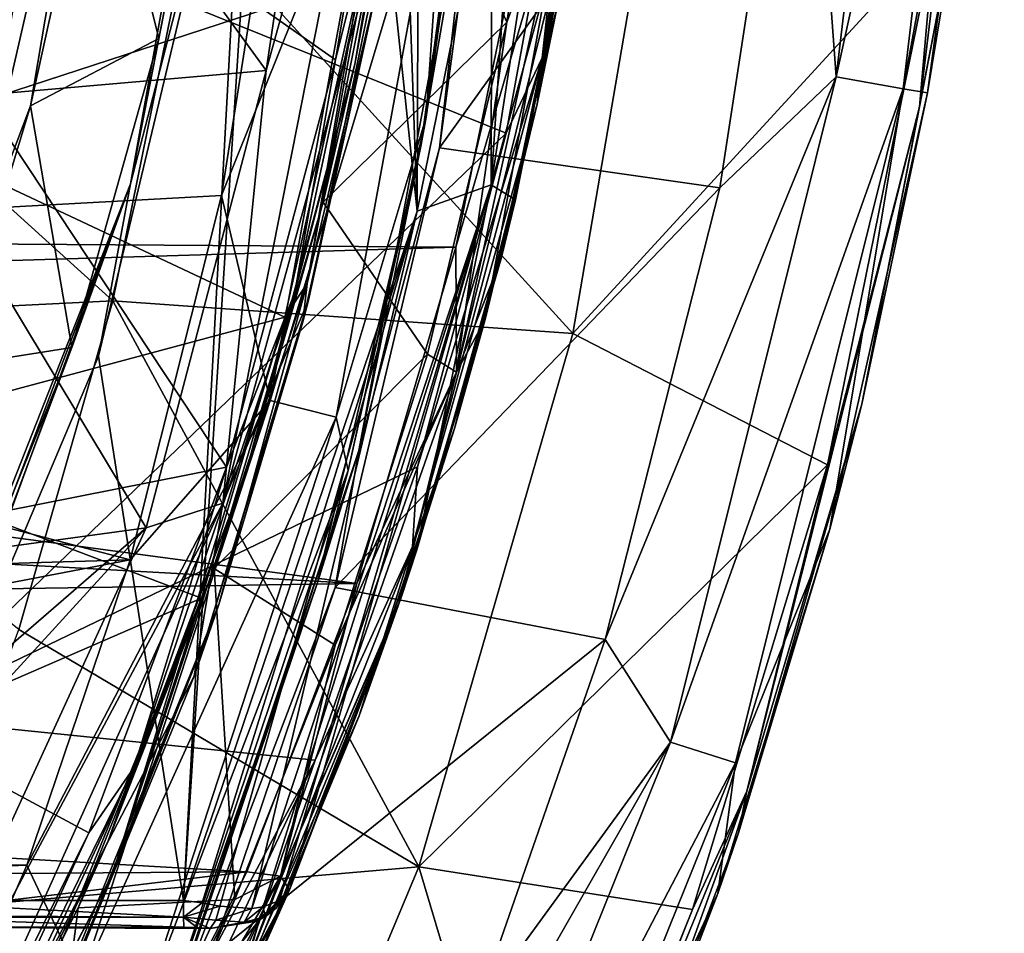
# Model space of a CAD drawing. Extents: x -252 to 252, y -10 to 987.
# Tile 46 of 256: x 9.12 to 14.41, y 71.39 to 76.3. Entities that reach past the tile are written whole.
import ezdxf

# ---------------------------------------------------------------- set-up
doc = ezdxf.new("R2010")
doc.units = 0
doc.header["$LTSCALE"] = 65.185185
for name, color, linetype in [('209', 7, 'CONTINUOUS'), ('211', 7, 'CONTINUOUS'), ('229', 7, 'CONTINUOUS'), ('263', 7, 'CONTINUOUS'), ('2647', 7, 'CONTINUOUS'), ('2648', 7, 'CONTINUOUS'), ('2649', 7, 'CONTINUOUS'), ('2651', 7, 'CONTINUOUS'), ('2652', 7, 'CONTINUOUS'), ('2667', 7, 'CONTINUOUS'), ('2670', 7, 'CONTINUOUS'), ('3522', 7, 'CONTINUOUS'), ('3529', 7, 'CONTINUOUS'), ('3531', 7, 'CONTINUOUS'), ('3533', 7, 'CONTINUOUS'), ('3627', 7, 'CONTINUOUS'), ('3628', 7, 'CONTINUOUS'), ('3629', 7, 'CONTINUOUS'), ('3631', 7, 'CONTINUOUS'), ('3633', 7, 'CONTINUOUS'), ('3636', 7, 'CONTINUOUS'), ('3649', 7, 'CONTINUOUS'), ('3650', 7, 'CONTINUOUS'), ('3660', 7, 'CONTINUOUS'), ('3689', 7, 'CONTINUOUS'), ('3694', 7, 'CONTINUOUS'), ('3699', 7, 'CONTINUOUS'), ('3711', 7, 'CONTINUOUS'), ('3712', 7, 'CONTINUOUS'), ('418', 7, 'CONTINUOUS'), ('55', 7, 'CONTINUOUS'), ('56', 7, 'CONTINUOUS'), ('58', 7, 'CONTINUOUS'), ('59', 7, 'CONTINUOUS'), ('61', 7, 'CONTINUOUS'), ('77', 7, 'CONTINUOUS'), ('79', 7, 'CONTINUOUS'), ('80', 7, 'CONTINUOUS')]:
    doc.layers.add(name, color=color, linetype=linetype)

msp = doc.modelspace()

# ---------------------------------------------------------------- linework, layer by layer
at = {"layer": '209', "color": 7, "linetype": 'CONTINUOUS'}
for points in [[(8.4213, 75.7035, -58), (8.777, 77.4785, -58), (10.9509, 76.5303, -58), (8.4213, 75.7035, -58)], [(10.5462, 74.7052, -58), (8.4213, 75.7035, -58), (10.9509, 76.5303, -58), (10.5462, 74.7052, -58)], [(7.9431, 74.0084, -58), (8.4213, 75.7035, -58), (10.5462, 74.7052, -58), (7.9431, 74.0084, -58)], [(10.0975, 73.1953, -58), (7.9431, 74.0084, -58), (10.5462, 74.7052, -58), (10.0975, 73.1953, -58)], [(7.1132, 71.9, -58), (7.9431, 74.0084, -58), (10.0975, 73.1953, -58), (7.1132, 71.9, -58)], [(9.0354, 70.5896, -58), (7.1132, 71.9, -58), (10.0975, 73.1953, -58), (9.0354, 70.5896, -58)]]:
    msp.add_3dface(points, dxfattribs=at)
at = {"layer": '211', "color": 7, "linetype": 'CONTINUOUS'}
for points in [[(10.673, 74.7974, -7), (11.0499, 76.5132, -57.9), (11.1613, 77.1634, -7), (10.673, 74.7974, -7)], [(10.6428, 74.6808, -57.9), (11.0499, 76.5132, -57.9), (10.673, 74.7974, -7), (10.6428, 74.6808, -57.9)], [(10.0587, 72.775, -7), (10.6428, 74.6808, -57.9), (10.673, 74.7974, -7), (10.0587, 72.775, -7)], [(10.1917, 73.1619, -57.9), (10.6428, 74.6808, -57.9), (10.0587, 72.775, -7), (10.1917, 73.1619, -57.9)], [(9.1252, 70.5456, -57.9), (10.1917, 73.1619, -57.9), (9.2535, 70.8126, -7), (9.1252, 70.5456, -57.9)], [(9.2535, 70.8126, -7), (10.1917, 73.1619, -57.9), (10.0587, 72.775, -7), (9.2535, 70.8126, -7)]]:
    msp.add_3dface(points, dxfattribs=at)
at = {"layer": '229', "color": 7, "linetype": 'CONTINUOUS'}
for points in [[(10.4451, 76.0314, -6.5), (10.8836, 78.9812, -6.5), (8.8164, 78.2723, -6.5), (10.4451, 76.0314, -6.5)], [(8.4261, 75.8557, -6.5), (10.4451, 76.0314, -6.5), (8.8164, 78.2723, -6.5), (8.4261, 75.8557, -6.5)], [(9.8008, 73.5729, -6.5), (10.4451, 76.0314, -6.5), (8.4261, 75.8557, -6.5), (9.8008, 73.5729, -6.5)], [(7.7361, 73.291, -6.5), (9.8008, 73.5729, -6.5), (8.4261, 75.8557, -6.5), (7.7361, 73.291, -6.5)], [(5.7084, 69.0935, -6.5), (9.8008, 73.5729, -6.5), (6.7959, 70.9715, -6.5), (5.7084, 69.0935, -6.5)], [(7.7436, 69.0935, -6.5), (9.8008, 73.5729, -6.5), (5.7084, 69.0935, -6.5), (7.7436, 69.0935, -6.5)], [(6.7959, 70.9715, -6.5), (9.8008, 73.5729, -6.5), (7.7361, 73.291, -6.5), (6.7959, 70.9715, -6.5)]]:
    msp.add_3dface(points, dxfattribs=at)
at = {"layer": '263', "color": 7, "linetype": 'CONTINUOUS'}
for points in [[(10.8836, 78.9812, -6.5), (10.4451, 76.0314, -6.5), (11.2295, 78.8699, -6.6464), (10.8836, 78.9812, -6.5)], [(10.4451, 76.0314, -6.5), (10.2126, 73.7055, -6.6464), (11.2295, 78.8699, -6.6464), (10.4451, 76.0314, -6.5)], [(10.2126, 73.7055, -6.6464), (11.1613, 77.1634, -7), (11.2295, 78.8699, -6.6464), (10.2126, 73.7055, -6.6464)], [(10.673, 74.7974, -7), (11.1613, 77.1634, -7), (10.2126, 73.7055, -6.6464), (10.673, 74.7974, -7)], [(10.4451, 76.0314, -6.5), (9.8008, 73.5729, -6.5), (10.2126, 73.7055, -6.6464), (10.4451, 76.0314, -6.5)], [(10.0587, 72.775, -7), (10.673, 74.7974, -7), (10.2126, 73.7055, -6.6464), (10.0587, 72.775, -7)], [(7.7436, 69.0935, -6.5), (8.0423, 68.9043, -6.6465), (10.2126, 73.7055, -6.6464), (7.7436, 69.0935, -6.5)], [(9.8008, 73.5729, -6.5), (7.7436, 69.0935, -6.5), (10.2126, 73.7055, -6.6464), (9.8008, 73.5729, -6.5)], [(8.0423, 68.9043, -6.6465), (10.0587, 72.775, -7), (10.2126, 73.7055, -6.6464), (8.0423, 68.9043, -6.6465)], [(9.2535, 70.8126, -7), (10.0587, 72.775, -7), (8.0423, 68.9043, -6.6465), (9.2535, 70.8126, -7)]]:
    msp.add_3dface(points, dxfattribs=at)
at = {"layer": '2647', "color": 7, "linetype": 'CONTINUOUS'}
for points in [[(12.6477, 77.8468, -68.5), (14.0376, 76.7365, -68.5), (12.094, 74.618, -68.5), (12.6477, 77.8468, -68.5)], [(14.0376, 76.7365, -68.5), (13.4627, 73.911, -68.5), (12.094, 74.618, -68.5), (14.0376, 76.7365, -68.5)], [(12.094, 74.618, -68.5), (13.4627, 73.911, -68.5), (11.2661, 71.7504, -68.5), (12.094, 74.618, -68.5)], [(13.4627, 73.911, -68.5), (12.7377, 71.5208, -68.5), (11.2661, 71.7504, -68.5), (13.4627, 73.911, -68.5)], [(11.2661, 71.7504, -68.5), (11.9318, 69.521, -68.5), (10.2413, 69.3017, -68.5), (11.2661, 71.7504, -68.5)], [(12.7377, 71.5208, -68.5), (11.9318, 69.521, -68.5), (11.2661, 71.7504, -68.5), (12.7377, 71.5208, -68.5)]]:
    msp.add_3dface(points, dxfattribs=at)
at = {"layer": '2648', "color": 7, "linetype": 'CONTINUOUS'}
for points in [[(11.3771, 75.6165, -15.5), (13.3385, 78.3489, -15.5), (11.7539, 78.411, -15.5), (11.3771, 75.6165, -15.5)], [(12.8837, 75.4018, -15.5), (13.3385, 78.3489, -15.5), (11.3771, 75.6165, -15.5), (12.8837, 75.4018, -15.5)], [(10.8164, 73.2523, -15.5), (12.8837, 75.4018, -15.5), (11.3771, 75.6165, -15.5), (10.8164, 73.2523, -15.5)], [(12.2678, 72.9722, -15.5), (12.8837, 75.4018, -15.5), (10.8164, 73.2523, -15.5), (12.2678, 72.9722, -15.5)], [(10.1458, 71.2637, -15.5), (12.2678, 72.9722, -15.5), (10.8164, 73.2523, -15.5), (10.1458, 71.2637, -15.5)], [(11.5791, 70.9948, -15.5), (12.2678, 72.9722, -15.5), (10.1458, 71.2637, -15.5), (11.5791, 70.9948, -15.5)]]:
    msp.add_3dface(points, dxfattribs=at)
at = {"layer": '2649', "color": 7, "linetype": 'CONTINUOUS'}
for points in [[(14.0017, 75.9121, -16.5), (14.1682, 76.9266, -68.4), (14.3728, 78.6579, -16.5), (14.0017, 75.9121, -16.5)], [(13.6478, 74.2378, -68.4), (14.1682, 76.9266, -68.4), (14.0017, 75.9121, -16.5), (13.6478, 74.2378, -68.4)], [(13.4764, 73.5652, -16.5), (13.6478, 74.2378, -68.4), (14.0017, 75.9121, -16.5), (13.4764, 73.5652, -16.5)], [(12.9857, 71.9341, -68.4), (13.6478, 74.2378, -68.4), (13.4764, 73.5652, -16.5), (12.9857, 71.9341, -68.4)], [(12.8737, 71.6068, -16.5), (12.9857, 71.9341, -68.4), (13.4764, 73.5652, -16.5), (12.8737, 71.6068, -16.5)], [(12.2434, 69.9812, -68.4), (12.9857, 71.9341, -68.4), (12.8737, 71.6068, -16.5), (12.2434, 69.9812, -68.4)], [(11.5096, 68.4231, -16.5), (12.2434, 69.9812, -68.4), (12.8737, 71.6068, -16.5), (11.5096, 68.4231, -16.5)]]:
    msp.add_3dface(points, dxfattribs=at)
at = {"layer": '2651', "color": 7, "linetype": 'CONTINUOUS'}
for points in [[(3.6, 75, -64.5), (10.188, 86.2229, -64.5), (3.6, 88, -64.5), (3.6, 75, -64.5)], [(10.5994, 83.6123, -64.5), (10.188, 86.2229, -64.5), (3.6, 75, -64.5), (10.5994, 83.6123, -64.5)], [(10.7493, 80.6441, -64.5), (10.5994, 83.6123, -64.5), (3.6, 75, -64.5), (10.7493, 80.6441, -64.5)], [(10.5888, 77.789, -64.5), (10.7493, 80.6441, -64.5), (3.6, 75, -64.5), (10.5888, 77.789, -64.5)], [(10.2053, 75.3598, -64.5), (10.5888, 77.789, -64.5), (3.6, 75, -64.5), (10.2053, 75.3598, -64.5)], [(9.7143, 73.4019, -64.5), (10.2053, 75.3598, -64.5), (3.6, 75, -64.5), (9.7143, 73.4019, -64.5)], [(9.7143, 73.4019, -64.5), (3.6, 75, -64.5), (3.1197, 73.2037, -64.5), (9.7143, 73.4019, -64.5)], [(9.1577, 71.7593, -64.5), (9.7143, 73.4019, -64.5), (1.8012, 71.8832, -64.5), (9.1577, 71.7593, -64.5)], [(1.8012, 71.8832, -64.5), (9.7143, 73.4019, -64.5), (3.1197, 73.2037, -64.5), (1.8012, 71.8832, -64.5)], [(-0.0001, 71.4, -64.5), (9.1577, 71.7593, -64.5), (1.8012, 71.8832, -64.5), (-0.0001, 71.4, -64.5)], [(8.5034, 70.2431, -64.5), (9.1577, 71.7593, -64.5), (-0.0001, 71.4, -64.5), (8.5034, 70.2431, -64.5)]]:
    msp.add_3dface(points, dxfattribs=at)
at = {"layer": '2652', "color": 7, "linetype": 'CONTINUOUS'}
for points in [[(11.279, 75.6346, -15.6), (11.6538, 78.4192, -15.6), (11.3061, 75.781, -63.5), (11.279, 75.6346, -15.6)], [(11.3061, 75.781, -63.5), (11.6538, 78.4192, -15.6), (11.6209, 78.0517, -63.5), (11.3061, 75.781, -63.5)], [(10.8861, 73.8815, -63.5), (11.279, 75.6346, -15.6), (11.3061, 75.781, -63.5), (10.8861, 73.8815, -63.5)], [(10.7206, 73.2798, -15.6), (11.279, 75.6346, -15.6), (10.8861, 73.8815, -63.5), (10.7206, 73.2798, -15.6)], [(9.8763, 70.8629, -63.5), (10.7206, 73.2798, -15.6), (10.8861, 73.8815, -63.5), (9.8763, 70.8629, -63.5)], [(10.0523, 71.3006, -15.6), (10.7206, 73.2798, -15.6), (9.8763, 70.8629, -63.5), (10.0523, 71.3006, -15.6)]]:
    msp.add_3dface(points, dxfattribs=at)
at = {"layer": '2667', "color": 7, "linetype": 'CONTINUOUS'}
for points in [[(13.9458, 79.6576, -15.634), (13.3385, 78.3489, -15.5), (13.5092, 75.9986, -15.634), (13.9458, 79.6576, -15.634)], [(13.9458, 79.6576, -15.634), (13.5092, 75.9986, -15.634), (14.3115, 79.636, -16.0005), (13.9458, 79.6576, -15.634)], [(14.3115, 79.636, -16.0005), (13.5092, 75.9986, -15.634), (13.8696, 75.9332, -16.0005), (14.3115, 79.636, -16.0005)], [(14.3728, 78.6579, -16.5), (14.3115, 79.636, -16.0005), (13.8696, 75.9332, -16.0005), (14.3728, 78.6579, -16.5)], [(14.0017, 75.9121, -16.5), (14.3728, 78.6579, -16.5), (13.8696, 75.9332, -16.0005), (14.0017, 75.9121, -16.5)], [(13.3385, 78.3489, -15.5), (12.8837, 75.4018, -15.5), (13.5092, 75.9986, -15.634), (13.3385, 78.3489, -15.5)], [(12.8837, 75.4018, -15.5), (12.2678, 72.9722, -15.5), (13.5092, 75.9986, -15.634), (12.8837, 75.4018, -15.5)], [(13.5092, 75.9986, -15.634), (12.2678, 72.9722, -15.5), (12.6194, 72.4217, -15.634), (13.5092, 75.9986, -15.634)], [(13.5092, 75.9986, -15.634), (12.6194, 72.4217, -15.634), (13.8696, 75.9332, -16.0005), (13.5092, 75.9986, -15.634)], [(13.8696, 75.9332, -16.0005), (12.6194, 72.4217, -15.634), (12.9682, 72.3099, -16.0005), (13.8696, 75.9332, -16.0005)], [(13.4764, 73.5652, -16.5), (13.8696, 75.9332, -16.0005), (12.9682, 72.3099, -16.0005), (13.4764, 73.5652, -16.5)], [(13.4764, 73.5652, -16.5), (14.0017, 75.9121, -16.5), (13.8696, 75.9332, -16.0005), (13.4764, 73.5652, -16.5)], [(12.8737, 71.6068, -16.5), (13.4764, 73.5652, -16.5), (12.9682, 72.3099, -16.0005), (12.8737, 71.6068, -16.5)], [(12.2678, 72.9722, -15.5), (11.5791, 70.9948, -15.5), (12.6194, 72.4217, -15.634), (12.2678, 72.9722, -15.5)], [(11.5791, 70.9948, -15.5), (10.8246, 69.2858, -15.5), (12.6194, 72.4217, -15.634), (11.5791, 70.9948, -15.5)], [(12.6194, 72.4217, -15.634), (10.8246, 69.2858, -15.5), (11.2414, 69.0008, -15.634), (12.6194, 72.4217, -15.634)], [(12.6194, 72.4217, -15.634), (11.2414, 69.0008, -15.634), (12.9682, 72.3099, -16.0005), (12.6194, 72.4217, -15.634)], [(12.9682, 72.3099, -16.0005), (11.2414, 69.0008, -15.634), (11.5697, 68.8383, -16.0005), (12.9682, 72.3099, -16.0005)], [(12.8737, 71.6068, -16.5), (12.9682, 72.3099, -16.0005), (11.5697, 68.8383, -16.0005), (12.8737, 71.6068, -16.5)], [(11.5096, 68.4231, -16.5), (12.8737, 71.6068, -16.5), (11.5697, 68.8383, -16.0005), (11.5096, 68.4231, -16.5)]]:
    msp.add_3dface(points, dxfattribs=at)
at = {"layer": '2670', "color": 7, "linetype": 'CONTINUOUS'}
for points in [[(11.3061, 75.781, -63.5), (11.6209, 78.0517, -63.5), (11.4201, 77.4371, -63.9995), (11.3061, 75.781, -63.5)], [(10.5888, 77.789, -64.5), (10.2053, 75.3598, -64.5), (11.0564, 77.4805, -64.366), (10.5888, 77.789, -64.5)], [(11.0564, 77.4805, -64.366), (10.2053, 75.3598, -64.5), (10.4663, 74.2579, -64.366), (11.0564, 77.4805, -64.366)], [(11.0564, 77.4805, -64.366), (10.4663, 74.2579, -64.366), (11.4201, 77.4371, -63.9995), (11.0564, 77.4805, -64.366)], [(11.4201, 77.4371, -63.9995), (10.4663, 74.2579, -64.366), (10.8216, 74.1689, -63.9995), (11.4201, 77.4371, -63.9995)], [(11.3061, 75.781, -63.5), (11.4201, 77.4371, -63.9995), (10.8216, 74.1689, -63.9995), (11.3061, 75.781, -63.5)], [(10.8861, 73.8815, -63.5), (11.3061, 75.781, -63.5), (10.8216, 74.1689, -63.9995), (10.8861, 73.8815, -63.5)], [(10.2053, 75.3598, -64.5), (9.7143, 73.4019, -64.5), (10.4663, 74.2579, -64.366), (10.2053, 75.3598, -64.5)], [(9.7143, 73.4019, -64.5), (9.1577, 71.7593, -64.5), (10.4663, 74.2579, -64.366), (9.7143, 73.4019, -64.5)], [(10.4663, 74.2579, -64.366), (9.1577, 71.7593, -64.5), (9.4502, 71.1412, -64.366), (10.4663, 74.2579, -64.366)], [(10.4663, 74.2579, -64.366), (9.4502, 71.1412, -64.366), (10.8216, 74.1689, -63.9995), (10.4663, 74.2579, -64.366)], [(10.8216, 74.1689, -63.9995), (9.4502, 71.1412, -64.366), (9.7891, 71.0023, -63.9995), (10.8216, 74.1689, -63.9995)], [(10.8861, 73.8815, -63.5), (10.8216, 74.1689, -63.9995), (9.7891, 71.0023, -63.9995), (10.8861, 73.8815, -63.5)], [(9.8763, 70.8629, -63.5), (10.8861, 73.8815, -63.5), (9.7891, 71.0023, -63.9995), (9.8763, 70.8629, -63.5)], [(9.1577, 71.7593, -64.5), (8.5034, 70.2431, -64.5), (9.4502, 71.1412, -64.366), (9.1577, 71.7593, -64.5)]]:
    msp.add_3dface(points, dxfattribs=at)
at = {"layer": '3522', "color": 7, "linetype": 'CONTINUOUS'}
for points in [[(13.9581, 75.8363, -68.4707), (14.0376, 76.7365, -68.5), (14.4141, 79.6025, -68.4707), (13.9581, 75.8363, -68.4707)], [(14.1682, 76.9266, -68.4), (13.9581, 75.8363, -68.4707), (14.4141, 79.6025, -68.4707), (14.1682, 76.9266, -68.4)], [(14.1682, 76.9266, -68.4), (13.6478, 74.2378, -68.4), (13.9581, 75.8363, -68.4707), (14.1682, 76.9266, -68.4)], [(13.4627, 73.911, -68.5), (14.0376, 76.7365, -68.5), (13.9581, 75.8363, -68.4707), (13.4627, 73.911, -68.5)], [(13.029, 72.1584, -68.4707), (13.4627, 73.911, -68.5), (13.9581, 75.8363, -68.4707), (13.029, 72.1584, -68.4707)], [(13.6478, 74.2378, -68.4), (13.029, 72.1584, -68.4707), (13.9581, 75.8363, -68.4707), (13.6478, 74.2378, -68.4)], [(13.6478, 74.2378, -68.4), (12.9857, 71.9341, -68.4), (13.029, 72.1584, -68.4707), (13.6478, 74.2378, -68.4)], [(12.7377, 71.5208, -68.5), (13.4627, 73.911, -68.5), (13.029, 72.1584, -68.4707), (12.7377, 71.5208, -68.5)], [(12.2434, 69.9812, -68.4), (11.5915, 68.6482, -68.4707), (13.029, 72.1584, -68.4707), (12.2434, 69.9812, -68.4)], [(11.5915, 68.6482, -68.4707), (12.7377, 71.5208, -68.5), (13.029, 72.1584, -68.4707), (11.5915, 68.6482, -68.4707)], [(12.9857, 71.9341, -68.4), (12.2434, 69.9812, -68.4), (13.029, 72.1584, -68.4707), (12.9857, 71.9341, -68.4)], [(11.9318, 69.521, -68.5), (12.7377, 71.5208, -68.5), (11.5915, 68.6482, -68.4707), (11.9318, 69.521, -68.5)]]:
    msp.add_3dface(points, dxfattribs=at)
at = {"layer": '3529', "color": 7, "linetype": 'CONTINUOUS'}
for points in [[(11.6538, 78.4192, -15.6), (11.279, 75.6346, -15.6), (11.5729, 77.3428, -15.5293), (11.6538, 78.4192, -15.6)], [(11.3771, 75.6165, -15.5), (11.7539, 78.411, -15.5), (11.5729, 77.3428, -15.5293), (11.3771, 75.6165, -15.5)], [(11.279, 75.6346, -15.6), (10.944, 73.9883, -15.5293), (11.5729, 77.3428, -15.5293), (11.279, 75.6346, -15.6)], [(10.944, 73.9883, -15.5293), (11.3771, 75.6165, -15.5), (11.5729, 77.3428, -15.5293), (10.944, 73.9883, -15.5293)], [(11.279, 75.6346, -15.6), (10.7206, 73.2798, -15.6), (10.944, 73.9883, -15.5293), (11.279, 75.6346, -15.6)], [(10.8164, 73.2523, -15.5), (11.3771, 75.6165, -15.5), (10.944, 73.9883, -15.5293), (10.8164, 73.2523, -15.5)], [(10.0523, 71.3006, -15.6), (9.862, 70.7529, -15.5293), (10.944, 73.9883, -15.5293), (10.0523, 71.3006, -15.6)], [(9.862, 70.7529, -15.5293), (10.8164, 73.2523, -15.5), (10.944, 73.9883, -15.5293), (9.862, 70.7529, -15.5293)], [(10.7206, 73.2798, -15.6), (10.0523, 71.3006, -15.6), (10.944, 73.9883, -15.5293), (10.7206, 73.2798, -15.6)], [(10.1458, 71.2637, -15.5), (10.8164, 73.2523, -15.5), (9.862, 70.7529, -15.5293), (10.1458, 71.2637, -15.5)]]:
    msp.add_3dface(points, dxfattribs=at)
at = {"layer": '3531', "color": 7, "linetype": 'CONTINUOUS'}
for points in [[(12.6477, 77.8468, -68.5), (12.094, 74.618, -68.5), (10.0427, 76.8726, -68.4), (12.6477, 77.8468, -68.5)], [(10.0427, 76.8726, -68.4), (12.094, 74.618, -68.5), (9.6206, 74.7943, -68.4), (10.0427, 76.8726, -68.4)], [(9.6206, 74.7943, -68.4), (11.2661, 71.7504, -68.5), (9.1151, 73.0271, -68.4), (9.6206, 74.7943, -68.4)], [(12.094, 74.618, -68.5), (11.2661, 71.7504, -68.5), (9.6206, 74.7943, -68.4), (12.094, 74.618, -68.5)], [(9.1151, 73.0271, -68.4), (11.2661, 71.7504, -68.5), (8.5568, 71.517, -68.4), (9.1151, 73.0271, -68.4)], [(11.2661, 71.7504, -68.5), (10.2413, 69.3017, -68.5), (8.5568, 71.517, -68.4), (11.2661, 71.7504, -68.5)], [(8.5568, 71.517, -68.4), (10.2413, 69.3017, -68.5), (7.9751, 70.2419, -68.4), (8.5568, 71.517, -68.4)]]:
    msp.add_3dface(points, dxfattribs=at)
at = {"layer": '3533', "color": 7, "linetype": 'CONTINUOUS'}
for points in [[(7.5271, 76.6897, -68.3), (10.0427, 76.8726, -68.4), (9.6206, 74.7943, -68.4), (7.5271, 76.6897, -68.3)], [(7.0562, 74.6662, -68.3), (7.5271, 76.6897, -68.3), (9.6206, 74.7943, -68.4), (7.0562, 74.6662, -68.3)], [(7.0562, 74.6662, -68.3), (9.6206, 74.7943, -68.4), (9.1151, 73.0271, -68.4), (7.0562, 74.6662, -68.3)]]:
    msp.add_3dface(points, dxfattribs=at)
at = {"layer": '3627', "color": 7, "linetype": 'CONTINUOUS'}
for points in [[(11.4655, 75.0827, 13.5), (11.9083, 77.2313, 13.5), (2.3099, 75.1454, 13.5), (11.4655, 75.0827, 13.5)], [(2.3099, 75.1454, 13.5), (11.9083, 77.2313, 13.5), (4.3442, 76.3189, 13.5), (2.3099, 75.1454, 13.5)], [(0, 74.7386, 13.5), (11.4655, 75.0827, 13.5), (2.3099, 75.1454, 13.5), (0, 74.7386, 13.5)], [(10.9324, 73.2733, 13.5), (11.4655, 75.0827, 13.5), (0, 74.7386, 13.5), (10.9324, 73.2733, 13.5)], [(-11.314, 74.5109, 13.5), (10.9324, 73.2733, 13.5), (0, 74.7386, 13.5), (-11.314, 74.5109, 13.5)], [(-11.314, 74.5109, 13.5), (-10.8189, 72.9475, 13.5), (10.9324, 73.2733, 13.5), (-11.314, 74.5109, 13.5)], [(10.9324, 73.2733, 13.5), (-10.8189, 72.9475, 13.5), (10.3412, 71.7244, 13.5), (10.9324, 73.2733, 13.5)], [(-10.8189, 72.9475, 13.5), (-10.279, 71.5802, 13.5), (10.3412, 71.7244, 13.5), (-10.8189, 72.9475, 13.5)], [(-10.279, 71.5802, 13.5), (-9.1625, 69.3947, 13.5), (10.3412, 71.7244, 13.5), (-10.279, 71.5802, 13.5)], [(10.3412, 71.7244, 13.5), (-9.1625, 69.3947, 13.5), (9.0882, 69.2711, 13.5), (10.3412, 71.7244, 13.5)]]:
    msp.add_3dface(points, dxfattribs=at)
at = {"layer": '3628', "color": 7, "linetype": 'CONTINUOUS'}
for points in [[(10.762, 89.4469, 1), (11.2565, 75.2751, 1), (10.6238, 81.2681, 1), (10.762, 89.4469, 1)], [(11.2982, 87.5531, 1), (11.2565, 75.2751, 1), (10.762, 89.4469, 1), (11.2982, 87.5531, 1)], [(11.6593, 77.2501, 1), (11.2565, 75.2751, 1), (11.2982, 87.5531, 1), (11.6593, 77.2501, 1)], [(10.6238, 81.2681, 1), (10.0015, 71.5705, 1), (10.3411, 77.8408, 1), (10.6238, 81.2681, 1)], [(11.2565, 75.2751, 1), (10.0015, 71.5705, 1), (10.6238, 81.2681, 1), (11.2565, 75.2751, 1)], [(10.3411, 77.8408, 1), (10.0015, 71.5705, 1), (9.5431, 74.4961, 1), (10.3411, 77.8408, 1)], [(9.5431, 74.4961, 1), (10.0015, 71.5705, 1), (8.3053, 71.5705, 1), (9.5431, 74.4961, 1)]]:
    msp.add_3dface(points, dxfattribs=at)
at = {"layer": '3629', "color": 7, "linetype": 'CONTINUOUS'}
for points in [[(12.1743, 77.3043, 1.5), (12.1562, 77.1913, 13.25), (11.7857, 75.3357, 1.5), (12.1743, 77.3043, 1.5)], [(12.1562, 77.1913, 13.25), (11.7085, 75.0214, 13.25), (11.7857, 75.3357, 1.5), (12.1562, 77.1913, 13.25)], [(11.7857, 75.3357, 1.5), (11.7085, 75.0214, 13.25), (11.2561, 73.4547, 1.5), (11.7857, 75.3357, 1.5)], [(11.7085, 75.0214, 13.25), (11.169, 73.193, 13.25), (11.2561, 73.4547, 1.5), (11.7085, 75.0214, 13.25)], [(11.2561, 73.4547, 1.5), (11.169, 73.193, 13.25), (10.5751, 71.6364, 1.5), (11.2561, 73.4547, 1.5)], [(11.169, 73.193, 13.25), (10.5709, 71.6264, 13.25), (10.5751, 71.6364, 1.5), (11.169, 73.193, 13.25)], [(10.5751, 71.6364, 1.5), (10.5709, 71.6264, 13.25), (10.2442, 70.8991, 3.4102), (10.5751, 71.6364, 1.5)], [(10.5709, 71.6264, 13.25), (9.3018, 69.1416, 13.25), (10.2442, 70.8991, 3.4102), (10.5709, 71.6264, 13.25)]]:
    msp.add_3dface(points, dxfattribs=at)
at = {"layer": '3631', "color": 7, "linetype": 'CONTINUOUS'}
for points in [[(8.3053, 71.4263, 1.1089), (9.8319, 70.739, 3.02), (7.7057, 70.728, 3.045), (8.3053, 71.4263, 1.1089)], [(10.0032, 71.4262, 1.1091), (10.0745, 71.4244, 1.1154), (8.3053, 71.4263, 1.1089), (10.0032, 71.4262, 1.1091)], [(10.0745, 71.4244, 1.1154), (10.1437, 71.4188, 1.1349), (8.3053, 71.4263, 1.1089), (10.0745, 71.4244, 1.1154)], [(10.1437, 71.4188, 1.1349), (9.8319, 70.739, 3.02), (8.3053, 71.4263, 1.1089), (10.1437, 71.4188, 1.1349)]]:
    msp.add_3dface(points, dxfattribs=at)
at = {"layer": '3633', "color": 7, "linetype": 'CONTINUOUS'}
msp.add_3dface([(8.3579, 74.0726, 8), (-9.2291, 77.175, 8), (9.24, 77.2299, 8), (8.3579, 74.0726, 8)], dxfattribs=at)
at = {"layer": '3636', "color": 7, "linetype": 'CONTINUOUS'}
for points in [[(10.1935, 77.8641, 1.1369), (9.8676, 76.2041, 1.1369), (9.5445, 77.5044, 7.7718), (10.1935, 77.8641, 1.1369)], [(9.5445, 77.5044, 7.7718), (9.8676, 76.2041, 1.1369), (9.1786, 75.8417, 7.7718), (9.5445, 77.5044, 7.7718)], [(9.8676, 76.2041, 1.1369), (9.4013, 74.5424, 1.1369), (9.1786, 75.8417, 7.7718), (9.8676, 76.2041, 1.1369)], [(9.1786, 75.8417, 7.7718), (9.4013, 74.5424, 1.1369), (8.7543, 74.44, 7.7718), (9.1786, 75.8417, 7.7718)], [(9.4013, 74.5424, 1.1369), (8.7833, 72.9081, 1.1369), (8.7543, 74.44, 7.7718), (9.4013, 74.5424, 1.1369)]]:
    msp.add_3dface(points, dxfattribs=at)
at = {"layer": '3649', "color": 7, "linetype": 'CONTINUOUS'}
for points in [[(11.9138, 79.3521, 1), (12.2767, 79.4568, 1.1464), (11.6544, 75.4165, 1.1464), (11.9138, 79.3521, 1)], [(12.2767, 79.4568, 1.1464), (12.1743, 77.3043, 1.5), (11.6544, 75.4165, 1.1464), (12.2767, 79.4568, 1.1464)], [(11.6593, 77.2501, 1), (11.9138, 79.3521, 1), (11.6544, 75.4165, 1.1464), (11.6593, 77.2501, 1)], [(12.1743, 77.3043, 1.5), (11.7857, 75.3357, 1.5), (11.6544, 75.4165, 1.1464), (12.1743, 77.3043, 1.5)], [(11.2565, 75.2751, 1), (11.6593, 77.2501, 1), (11.6544, 75.4165, 1.1464), (11.2565, 75.2751, 1)], [(10.3683, 71.5269, 1.1463), (11.6544, 75.4165, 1.1464), (10.4285, 71.5352, 1.2072), (10.3683, 71.5269, 1.1463)], [(11.2565, 75.2751, 1), (11.6544, 75.4165, 1.1464), (10.3683, 71.5269, 1.1463), (11.2565, 75.2751, 1)], [(10.4285, 71.5352, 1.2072), (11.6544, 75.4165, 1.1464), (10.5175, 71.5705, 1.3378), (10.4285, 71.5352, 1.2072)], [(11.6544, 75.4165, 1.1464), (10.5751, 71.6364, 1.5), (10.5175, 71.5705, 1.3378), (11.6544, 75.4165, 1.1464)], [(11.2561, 73.4547, 1.5), (10.5751, 71.6364, 1.5), (11.6544, 75.4165, 1.1464), (11.2561, 73.4547, 1.5)], [(11.7857, 75.3357, 1.5), (11.2561, 73.4547, 1.5), (11.6544, 75.4165, 1.1464), (11.7857, 75.3357, 1.5)], [(10.0015, 71.5705, 1), (11.2565, 75.2751, 1), (10.101, 71.557, 1.0094), (10.0015, 71.5705, 1)], [(10.101, 71.557, 1.0094), (11.2565, 75.2751, 1), (10.1961, 71.54, 1.0377), (10.101, 71.557, 1.0094)], [(11.2565, 75.2751, 1), (10.3683, 71.5269, 1.1463), (10.1961, 71.54, 1.0377), (11.2565, 75.2751, 1)]]:
    msp.add_3dface(points, dxfattribs=at)
at = {"layer": '3650', "color": 7, "linetype": 'CONTINUOUS'}
for points in [[(10.5751, 71.6364, 1.5), (10.2442, 70.8991, 3.4102), (10.4097, 71.4656, 1.2797), (10.5751, 71.6364, 1.5)], [(10.4994, 71.5282, 1.3714), (10.5751, 71.6364, 1.5), (10.4097, 71.4656, 1.2797), (10.4994, 71.5282, 1.3714)], [(10.4404, 71.4828, 1.3072), (10.4994, 71.5282, 1.3714), (10.4097, 71.4656, 1.2797), (10.4404, 71.4828, 1.3072)], [(9.8319, 70.739, 3.02), (10.1437, 71.4188, 1.1349), (10.4097, 71.4656, 1.2797), (9.8319, 70.739, 3.02)], [(9.8319, 70.739, 3.02), (10.4097, 71.4656, 1.2797), (9.9813, 70.5384, 3.6548), (9.8319, 70.739, 3.02)], [(10.4097, 71.4656, 1.2797), (10.2442, 70.8991, 3.4102), (9.9813, 70.5384, 3.6548), (10.4097, 71.4656, 1.2797)], [(10.4097, 71.4656, 1.2797), (10.1437, 71.4188, 1.1349), (10.3958, 71.4589, 1.2682), (10.4097, 71.4656, 1.2797)]]:
    msp.add_3dface(points, dxfattribs=at)
at = {"layer": '3660', "color": 7, "linetype": 'CONTINUOUS'}
for points in [[(11.9083, 77.2313, 13.5), (11.4655, 75.0827, 13.5), (12.0855, 77.2122, 13.4268), (11.9083, 77.2313, 13.5)], [(12.0855, 77.2122, 13.4268), (11.4655, 75.0827, 13.5), (11.4694, 74.4095, 13.4268), (12.0855, 77.2122, 13.4268)], [(12.1562, 77.1913, 13.25), (12.0855, 77.2122, 13.4268), (11.4694, 74.4095, 13.4268), (12.1562, 77.1913, 13.25)], [(11.7085, 75.0214, 13.25), (12.1562, 77.1913, 13.25), (11.4694, 74.4095, 13.4268), (11.7085, 75.0214, 13.25)], [(11.4655, 75.0827, 13.5), (10.9324, 73.2733, 13.5), (11.4694, 74.4095, 13.4268), (11.4655, 75.0827, 13.5)], [(11.169, 73.193, 13.25), (11.7085, 75.0214, 13.25), (11.4694, 74.4095, 13.4268), (11.169, 73.193, 13.25)], [(11.169, 73.193, 13.25), (11.4694, 74.4095, 13.4268), (10.5225, 71.6998, 13.4268), (11.169, 73.193, 13.25)], [(11.4694, 74.4095, 13.4268), (10.9324, 73.2733, 13.5), (10.5225, 71.6998, 13.4268), (11.4694, 74.4095, 13.4268)], [(10.9324, 73.2733, 13.5), (10.3412, 71.7244, 13.5), (10.5225, 71.6998, 13.4268), (10.9324, 73.2733, 13.5)], [(10.5709, 71.6264, 13.25), (11.169, 73.193, 13.25), (10.5225, 71.6998, 13.4268), (10.5709, 71.6264, 13.25)], [(10.3412, 71.7244, 13.5), (9.0882, 69.2711, 13.5), (10.5225, 71.6998, 13.4268), (10.3412, 71.7244, 13.5)], [(10.5225, 71.6998, 13.4268), (9.0882, 69.2711, 13.5), (9.2166, 69.1425, 13.4268), (10.5225, 71.6998, 13.4268)], [(10.5709, 71.6264, 13.25), (10.5225, 71.6998, 13.4268), (9.2166, 69.1425, 13.4268), (10.5709, 71.6264, 13.25)], [(9.3018, 69.1416, 13.25), (10.5709, 71.6264, 13.25), (9.2166, 69.1425, 13.4268), (9.3018, 69.1416, 13.25)]]:
    msp.add_3dface(points, dxfattribs=at)
at = {"layer": '3689', "color": 7, "linetype": 'CONTINUOUS'}
for points in [[(8.3053, 71.5705, 1), (10.0015, 71.4801, 1.0303), (8.3053, 71.489, 1.0241), (8.3053, 71.5705, 1)], [(8.3053, 71.5705, 1), (10.0015, 71.5705, 1), (10.0015, 71.4801, 1.0303), (8.3053, 71.5705, 1)], [(8.3053, 71.489, 1.0241), (10.0015, 71.4801, 1.0303), (8.3053, 71.4801, 1.0303), (8.3053, 71.489, 1.0241)], [(10.0032, 71.4262, 1.1091), (8.3053, 71.4263, 1.1089), (8.3053, 71.4801, 1.0303), (10.0032, 71.4262, 1.1091)], [(10.0015, 71.4801, 1.0303), (10.0032, 71.4262, 1.1091), (8.3053, 71.4801, 1.0303), (10.0015, 71.4801, 1.0303)]]:
    msp.add_3dface(points, dxfattribs=at)
at = {"layer": '3694', "color": 7, "linetype": 'CONTINUOUS'}
for points in [[(9.7167, 75.4223, 1.0394), (10.1935, 77.8641, 1.1369), (10.4355, 79.4525, 1.0394), (9.7167, 75.4223, 1.0394)], [(10.3411, 77.8408, 1), (9.7167, 75.4223, 1.0394), (10.4355, 79.4525, 1.0394), (10.3411, 77.8408, 1)], [(10.3411, 77.8408, 1), (9.5431, 74.4961, 1), (9.7167, 75.4223, 1.0394), (10.3411, 77.8408, 1)], [(9.8676, 76.2041, 1.1369), (10.1935, 77.8641, 1.1369), (9.7167, 75.4223, 1.0394), (9.8676, 76.2041, 1.1369)], [(9.4013, 74.5424, 1.1369), (9.8676, 76.2041, 1.1369), (9.7167, 75.4223, 1.0394), (9.4013, 74.5424, 1.1369)], [(8.2172, 71.6176, 1.0381), (9.4013, 74.5424, 1.1369), (9.7167, 75.4223, 1.0394), (8.2172, 71.6176, 1.0381)], [(8.2172, 71.6176, 1.0381), (9.7167, 75.4223, 1.0394), (8.2605, 71.5945, 1.0089), (8.2172, 71.6176, 1.0381)], [(9.7167, 75.4223, 1.0394), (8.3053, 71.5705, 1), (8.2605, 71.5945, 1.0089), (9.7167, 75.4223, 1.0394)], [(9.5431, 74.4961, 1), (8.3053, 71.5705, 1), (9.7167, 75.4223, 1.0394), (9.5431, 74.4961, 1)], [(8.7833, 72.9081, 1.1369), (9.4013, 74.5424, 1.1369), (8.2172, 71.6176, 1.0381), (8.7833, 72.9081, 1.1369)]]:
    msp.add_3dface(points, dxfattribs=at)
at = {"layer": '3699', "color": 7, "linetype": 'CONTINUOUS'}
for points in [[(9.1786, 75.8417, 7.7718), (8.8222, 74.9004, 7.9343), (9.5708, 78.1625, 7.9343), (9.1786, 75.8417, 7.7718)], [(8.8222, 74.9004, 7.9343), (9.24, 77.2299, 8), (9.5708, 78.1625, 7.9343), (8.8222, 74.9004, 7.9343)], [(9.5445, 77.5044, 7.7718), (9.1786, 75.8417, 7.7718), (9.5708, 78.1625, 7.9343), (9.5445, 77.5044, 7.7718)], [(8.3579, 74.0726, 8), (9.24, 77.2299, 8), (8.8222, 74.9004, 7.9343), (8.3579, 74.0726, 8)], [(9.1786, 75.8417, 7.7718), (8.7543, 74.44, 7.7718), (8.8222, 74.9004, 7.9343), (9.1786, 75.8417, 7.7718)]]:
    msp.add_3dface(points, dxfattribs=at)
at = {"layer": '3711', "color": 7, "linetype": 'CONTINUOUS'}
for points in [[(10.5175, 71.5705, 1.3378), (10.5751, 71.6364, 1.5), (10.4994, 71.5282, 1.3714), (10.5175, 71.5705, 1.3378)], [(10.1961, 71.54, 1.0377), (10.3683, 71.5269, 1.1463), (10.1747, 71.4632, 1.0687), (10.1961, 71.54, 1.0377)], [(10.1747, 71.4632, 1.0687), (10.3683, 71.5269, 1.1463), (10.3275, 71.4542, 1.1707), (10.1747, 71.4632, 1.0687)], [(10.3683, 71.5269, 1.1463), (10.4285, 71.5352, 1.2072), (10.3275, 71.4542, 1.1707), (10.3683, 71.5269, 1.1463)], [(10.4285, 71.5352, 1.2072), (10.4404, 71.4828, 1.3072), (10.3275, 71.4542, 1.1707), (10.4285, 71.5352, 1.2072)], [(10.4285, 71.5352, 1.2072), (10.5175, 71.5705, 1.3378), (10.4404, 71.4828, 1.3072), (10.4285, 71.5352, 1.2072)], [(10.5175, 71.5705, 1.3378), (10.4994, 71.5282, 1.3714), (10.4404, 71.4828, 1.3072), (10.5175, 71.5705, 1.3378)], [(10.4404, 71.4828, 1.3072), (10.4097, 71.4656, 1.2797), (10.3275, 71.4542, 1.1707), (10.4404, 71.4828, 1.3072)], [(10.1437, 71.4188, 1.1349), (10.1747, 71.4632, 1.0687), (10.3275, 71.4542, 1.1707), (10.1437, 71.4188, 1.1349)], [(10.3958, 71.4589, 1.2682), (10.1437, 71.4188, 1.1349), (10.3275, 71.4542, 1.1707), (10.3958, 71.4589, 1.2682)], [(10.4097, 71.4656, 1.2797), (10.3958, 71.4589, 1.2682), (10.3275, 71.4542, 1.1707), (10.4097, 71.4656, 1.2797)]]:
    msp.add_3dface(points, dxfattribs=at)
at = {"layer": '3712', "color": 7, "linetype": 'CONTINUOUS'}
for points in [[(10.0015, 71.4801, 1.0303), (10.0015, 71.5705, 1), (10.101, 71.557, 1.0094), (10.0015, 71.4801, 1.0303)], [(10.0015, 71.4801, 1.0303), (10.101, 71.557, 1.0094), (10.1961, 71.54, 1.0377), (10.0015, 71.4801, 1.0303)], [(10.0015, 71.4801, 1.0303), (10.1961, 71.54, 1.0377), (10.1747, 71.4632, 1.0687), (10.0015, 71.4801, 1.0303)], [(10.1437, 71.4188, 1.1349), (10.0745, 71.4244, 1.1154), (10.0015, 71.4801, 1.0303), (10.1437, 71.4188, 1.1349)], [(10.1437, 71.4188, 1.1349), (10.0015, 71.4801, 1.0303), (10.1747, 71.4632, 1.0687), (10.1437, 71.4188, 1.1349)], [(10.0745, 71.4244, 1.1154), (10.0032, 71.4262, 1.1091), (10.0015, 71.4801, 1.0303), (10.0745, 71.4244, 1.1154)]]:
    msp.add_3dface(points, dxfattribs=at)
at = {"layer": '418', "color": 7, "linetype": 'CONTINUOUS'}
for points in [[(11.0499, 76.5132, -57.9), (10.6656, 74.887, -57.9707), (11.2718, 78.1687, -57.9707), (11.0499, 76.5132, -57.9)], [(10.6656, 74.887, -57.9707), (10.9509, 76.5303, -58), (11.2718, 78.1687, -57.9707), (10.6656, 74.887, -57.9707)], [(10.5462, 74.7052, -58), (10.9509, 76.5303, -58), (10.6656, 74.887, -57.9707), (10.5462, 74.7052, -58)], [(11.0499, 76.5132, -57.9), (10.6428, 74.6808, -57.9), (10.6656, 74.887, -57.9707), (11.0499, 76.5132, -57.9)], [(10.1917, 73.1619, -57.9), (9.6217, 71.7174, -57.9707), (10.6656, 74.887, -57.9707), (10.1917, 73.1619, -57.9)], [(9.6217, 71.7174, -57.9707), (10.5462, 74.7052, -58), (10.6656, 74.887, -57.9707), (9.6217, 71.7174, -57.9707)], [(10.6428, 74.6808, -57.9), (10.1917, 73.1619, -57.9), (10.6656, 74.887, -57.9707), (10.6428, 74.6808, -57.9)], [(10.0975, 73.1953, -58), (10.5462, 74.7052, -58), (9.6217, 71.7174, -57.9707), (10.0975, 73.1953, -58)], [(9.0354, 70.5896, -58), (10.0975, 73.1953, -58), (9.6217, 71.7174, -57.9707), (9.0354, 70.5896, -58)], [(10.1917, 73.1619, -57.9), (9.1252, 70.5456, -57.9), (9.6217, 71.7174, -57.9707), (10.1917, 73.1619, -57.9)], [(9.1252, 70.5456, -57.9), (8.086, 68.7549, -57.9707), (9.6217, 71.7174, -57.9707), (9.1252, 70.5456, -57.9)], [(8.086, 68.7549, -57.9707), (9.0354, 70.5896, -58), (9.6217, 71.7174, -57.9707), (8.086, 68.7549, -57.9707)]]:
    msp.add_3dface(points, dxfattribs=at)
at = {"layer": '55', "color": 7, "linetype": 'CONTINUOUS'}
for points in [[(11.7389, 76.2909, 13.5), (11.1934, 77.5323, 13.5), (12.0667, 78.3632, 13.5), (11.7389, 76.2909, 13.5)], [(10.7512, 75.3246, 13.5), (11.1934, 77.5323, 13.5), (11.7389, 76.2909, 13.5), (10.7512, 75.3246, 13.5)], [(11.3126, 74.506, 13.5), (10.7512, 75.3246, 13.5), (11.7389, 76.2909, 13.5), (11.3126, 74.506, 13.5)], [(10.1663, 73.355, 13.5), (10.7512, 75.3246, 13.5), (11.3126, 74.506, 13.5), (10.1663, 73.355, 13.5)], [(10.8172, 72.9428, 13.5), (10.1663, 73.355, 13.5), (11.3126, 74.506, 13.5), (10.8172, 72.9428, 13.5)], [(9.4338, 71.5305, 13.5), (10.1663, 73.355, 13.5), (10.2771, 71.5758, 13.5), (9.4338, 71.5305, 13.5)], [(10.2771, 71.5758, 13.5), (10.1663, 73.355, 13.5), (10.8172, 72.9428, 13.5), (10.2771, 71.5758, 13.5)], [(9.1606, 69.3915, 13.5), (9.4338, 71.5305, 13.5), (10.2771, 71.5758, 13.5), (9.1606, 69.3915, 13.5)], [(8.6148, 69.9445, 13.5), (9.4338, 71.5305, 13.5), (9.1606, 69.3915, 13.5), (8.6148, 69.9445, 13.5)]]:
    msp.add_3dface(points, dxfattribs=at)
at = {"layer": '56', "color": 7, "linetype": 'CONTINUOUS'}
for points in [[(11.903, 75.851, 14.5011), (12.0227, 76.4367, 13.75), (12.2511, 77.8262, 14.5041), (11.903, 75.851, 14.5011)], [(11.6232, 74.6935, 13.75), (12.0227, 76.4367, 13.75), (11.903, 75.851, 14.5011), (11.6232, 74.6935, 13.75)], [(11.4584, 74.1066, 14.496), (11.6232, 74.6935, 13.75), (11.903, 75.851, 14.5011), (11.4584, 74.1066, 14.496)], [(11.1573, 73.1586, 13.75), (11.6232, 74.6935, 13.75), (11.4584, 74.1066, 14.496), (11.1573, 73.1586, 13.75)], [(10.9447, 72.5629, 14.4889), (11.1573, 73.1586, 13.75), (11.4584, 74.1066, 14.496), (10.9447, 72.5629, 14.4889)], [(10.1112, 70.6228, 13.75), (11.1573, 73.1586, 13.75), (10.3833, 71.1998, 14.4798), (10.1112, 70.6228, 13.75)], [(10.3833, 71.1998, 14.4798), (11.1573, 73.1586, 13.75), (10.9447, 72.5629, 14.4889), (10.3833, 71.1998, 14.4798)]]:
    msp.add_3dface(points, dxfattribs=at)
at = {"layer": '58', "color": 7, "linetype": 'CONTINUOUS'}
for points in [[(12.11, 77.7385, 14.7221), (8.463, 77.0142, 16.3189), (11.7357, 75.6942, 14.7198), (12.11, 77.7385, 14.7221)], [(8.463, 77.0142, 16.3189), (8.463, 72.5541, 15.7033), (11.7357, 75.6942, 14.7198), (8.463, 77.0142, 16.3189)], [(11.7357, 75.6942, 14.7198), (8.463, 72.5541, 15.7033), (11.2586, 73.9005, 14.7155), (11.7357, 75.6942, 14.7198)], [(11.2586, 73.9005, 14.7155), (8.463, 72.5541, 15.7033), (10.7096, 72.3239, 14.709), (11.2586, 73.9005, 14.7155)], [(8.463, 72.5541, 15.7033), (8.4619, 68.1289, 14.6713), (10.7096, 72.3239, 14.709), (8.463, 72.5541, 15.7033)], [(10.7096, 72.3239, 14.709), (8.4619, 68.1289, 14.6713), (9.4907, 69.7428, 14.6901), (10.7096, 72.3239, 14.709)]]:
    msp.add_3dface(points, dxfattribs=at)
at = {"layer": '59', "color": 7, "linetype": 'CONTINUOUS'}
for points in [[(11.3166, 78.4257, 13.9436), (11.1934, 77.5323, 13.5), (10.9224, 76.066, 13.9344), (11.3166, 78.4257, 13.9436)], [(11.1934, 77.5323, 13.5), (10.7512, 75.3246, 13.5), (10.9224, 76.066, 13.9344), (11.1934, 77.5323, 13.5)], [(10.9224, 76.066, 13.9344), (10.7512, 75.3246, 13.5), (10.3369, 73.8674, 13.9173), (10.9224, 76.066, 13.9344)], [(10.7512, 75.3246, 13.5), (10.1663, 73.355, 13.5), (10.3369, 73.8674, 13.9173), (10.7512, 75.3246, 13.5)], [(10.3369, 73.8674, 13.9173), (10.1663, 73.355, 13.5), (9.5964, 71.8909, 13.8938), (10.3369, 73.8674, 13.9173)], [(10.1663, 73.355, 13.5), (9.4338, 71.5305, 13.5), (9.5964, 71.8909, 13.8938), (10.1663, 73.355, 13.5)], [(9.5964, 71.8909, 13.8938), (9.4338, 71.5305, 13.5), (8.7457, 70.1722, 13.8664), (9.5964, 71.8909, 13.8938)], [(9.4338, 71.5305, 13.5), (8.6148, 69.9445, 13.5), (8.7457, 70.1722, 13.8664), (9.4338, 71.5305, 13.5)]]:
    msp.add_3dface(points, dxfattribs=at)
at = {"layer": '61', "color": 7, "linetype": 'CONTINUOUS'}
for points in [[(10.2324, 73.9001, 14.0955), (7.0213, 78.7498, 15.8721), (10.8174, 76.0891, 14.1118), (10.2324, 73.9001, 14.0955)], [(10.8174, 76.0891, 14.1118), (7.0213, 78.7498, 15.8721), (11.2103, 78.439, 14.1209), (10.8174, 76.0891, 14.1118)], [(7.0213, 73.2633, 15.2468), (7.0213, 78.7498, 15.8721), (10.2324, 73.9001, 14.0955), (7.0213, 73.2633, 15.2468)], [(9.4927, 71.9337, 14.0735), (7.0213, 73.2633, 15.2468), (10.2324, 73.9001, 14.0955), (9.4927, 71.9337, 14.0735)], [(8.643, 70.2264, 14.0479), (7.0213, 73.2633, 15.2468), (9.4927, 71.9337, 14.0735), (8.643, 70.2264, 14.0479)]]:
    msp.add_3dface(points, dxfattribs=at)
at = {"layer": '77', "color": 7, "linetype": 'CONTINUOUS'}
for points in [[(11.7389, 76.2909, 13.5), (12.0667, 78.3632, 13.5), (12.0854, 77.2121, 13.5732), (11.7389, 76.2909, 13.5)], [(11.4694, 74.4095, 13.5732), (11.7389, 76.2909, 13.5), (12.0854, 77.2121, 13.5732), (11.4694, 74.4095, 13.5732)], [(11.6232, 74.6935, 13.75), (11.4694, 74.4095, 13.5732), (12.0854, 77.2121, 13.5732), (11.6232, 74.6935, 13.75)], [(12.0227, 76.4367, 13.75), (11.6232, 74.6935, 13.75), (12.0854, 77.2121, 13.5732), (12.0227, 76.4367, 13.75)], [(11.3126, 74.506, 13.5), (11.7389, 76.2909, 13.5), (11.4694, 74.4095, 13.5732), (11.3126, 74.506, 13.5)], [(11.6232, 74.6935, 13.75), (11.1573, 73.1586, 13.75), (11.4694, 74.4095, 13.5732), (11.6232, 74.6935, 13.75)], [(10.8172, 72.9428, 13.5), (11.3126, 74.506, 13.5), (11.4694, 74.4095, 13.5732), (10.8172, 72.9428, 13.5)], [(10.5226, 71.6999, 13.5732), (10.8172, 72.9428, 13.5), (11.4694, 74.4095, 13.5732), (10.5226, 71.6999, 13.5732)], [(11.1573, 73.1586, 13.75), (10.5226, 71.6999, 13.5732), (11.4694, 74.4095, 13.5732), (11.1573, 73.1586, 13.75)], [(11.1573, 73.1586, 13.75), (10.1112, 70.6228, 13.75), (10.5226, 71.6999, 13.5732), (11.1573, 73.1586, 13.75)], [(10.2771, 71.5758, 13.5), (10.8172, 72.9428, 13.5), (10.5226, 71.6999, 13.5732), (10.2771, 71.5758, 13.5)], [(9.2167, 69.1427, 13.5732), (10.2771, 71.5758, 13.5), (10.5226, 71.6999, 13.5732), (9.2167, 69.1427, 13.5732)], [(10.1112, 70.6228, 13.75), (9.2167, 69.1427, 13.5732), (10.5226, 71.6999, 13.5732), (10.1112, 70.6228, 13.75)], [(9.1606, 69.3915, 13.5), (10.2771, 71.5758, 13.5), (9.2167, 69.1427, 13.5732), (9.1606, 69.3915, 13.5)]]:
    msp.add_3dface(points, dxfattribs=at)
at = {"layer": '79', "color": 7, "linetype": 'CONTINUOUS'}
for points in [[(12.11, 77.7385, 14.7221), (11.9285, 76.1003, 14.6139), (12.3391, 78.7861, 14.6151), (12.11, 77.7385, 14.7221)], [(11.9285, 76.1003, 14.6139), (12.2511, 77.8262, 14.5041), (12.3391, 78.7861, 14.6151), (11.9285, 76.1003, 14.6139)], [(11.903, 75.851, 14.5011), (12.2511, 77.8262, 14.5041), (11.9285, 76.1003, 14.6139), (11.903, 75.851, 14.5011)], [(12.11, 77.7385, 14.7221), (11.7357, 75.6942, 14.7198), (11.9285, 76.1003, 14.6139), (12.11, 77.7385, 14.7221)], [(11.2586, 73.9005, 14.7155), (11.2323, 73.4736, 14.6093), (11.9285, 76.1003, 14.6139), (11.2586, 73.9005, 14.7155)], [(11.2323, 73.4736, 14.6093), (11.903, 75.851, 14.5011), (11.9285, 76.1003, 14.6139), (11.2323, 73.4736, 14.6093)], [(11.7357, 75.6942, 14.7198), (11.2586, 73.9005, 14.7155), (11.9285, 76.1003, 14.6139), (11.7357, 75.6942, 14.7198)], [(11.4584, 74.1066, 14.496), (11.903, 75.851, 14.5011), (11.2323, 73.4736, 14.6093), (11.4584, 74.1066, 14.496)], [(10.9447, 72.5629, 14.4889), (11.4584, 74.1066, 14.496), (11.2323, 73.4736, 14.6093), (10.9447, 72.5629, 14.4889)], [(11.2586, 73.9005, 14.7155), (10.7096, 72.3239, 14.709), (11.2323, 73.4736, 14.6093), (11.2586, 73.9005, 14.7155)], [(10.7096, 72.3239, 14.709), (10.2322, 70.946, 14.5981), (11.2323, 73.4736, 14.6093), (10.7096, 72.3239, 14.709)], [(10.2322, 70.946, 14.5981), (10.9447, 72.5629, 14.4889), (11.2323, 73.4736, 14.6093), (10.2322, 70.946, 14.5981)], [(10.3833, 71.1998, 14.4798), (10.9447, 72.5629, 14.4889), (10.2322, 70.946, 14.5981), (10.3833, 71.1998, 14.4798)], [(10.7096, 72.3239, 14.709), (9.4907, 69.7428, 14.6901), (10.2322, 70.946, 14.5981), (10.7096, 72.3239, 14.709)]]:
    msp.add_3dface(points, dxfattribs=at)
at = {"layer": '80', "color": 7, "linetype": 'CONTINUOUS'}
for points in [[(10.8174, 76.0891, 14.1118), (11.2103, 78.439, 14.1209), (11.1623, 77.4735, 14.0329), (10.8174, 76.0891, 14.1118)], [(11.3166, 78.4257, 13.9436), (10.9224, 76.066, 13.9344), (11.1623, 77.4735, 14.0329), (11.3166, 78.4257, 13.9436)], [(10.8174, 76.0891, 14.1118), (11.1623, 77.4735, 14.0329), (10.5993, 74.839, 14.0201), (10.8174, 76.0891, 14.1118)], [(11.1623, 77.4735, 14.0329), (10.9224, 76.066, 13.9344), (10.5993, 74.839, 14.0201), (11.1623, 77.4735, 14.0329)], [(10.2324, 73.9001, 14.0955), (10.8174, 76.0891, 14.1118), (10.5993, 74.839, 14.0201), (10.2324, 73.9001, 14.0955)], [(10.9224, 76.066, 13.9344), (10.3369, 73.8674, 13.9173), (10.5993, 74.839, 14.0201), (10.9224, 76.066, 13.9344)], [(10.2324, 73.9001, 14.0955), (10.5993, 74.839, 14.0201), (9.7357, 72.2864, 13.9965), (10.2324, 73.9001, 14.0955)], [(10.5993, 74.839, 14.0201), (10.3369, 73.8674, 13.9173), (9.7357, 72.2864, 13.9965), (10.5993, 74.839, 14.0201)], [(9.4927, 71.9337, 14.0735), (10.2324, 73.9001, 14.0955), (9.7357, 72.2864, 13.9965), (9.4927, 71.9337, 14.0735)], [(10.3369, 73.8674, 13.9173), (9.5964, 71.8909, 13.8938), (9.7357, 72.2864, 13.9965), (10.3369, 73.8674, 13.9173)], [(9.4927, 71.9337, 14.0735), (9.7357, 72.2864, 13.9965), (8.5402, 69.8704, 13.962), (9.4927, 71.9337, 14.0735)], [(9.7357, 72.2864, 13.9965), (8.7457, 70.1722, 13.8664), (8.5402, 69.8704, 13.962), (9.7357, 72.2864, 13.9965)], [(9.5964, 71.8909, 13.8938), (8.7457, 70.1722, 13.8664), (9.7357, 72.2864, 13.9965), (9.5964, 71.8909, 13.8938)], [(8.643, 70.2264, 14.0479), (9.4927, 71.9337, 14.0735), (8.5402, 69.8704, 13.962), (8.643, 70.2264, 14.0479)]]:
    msp.add_3dface(points, dxfattribs=at)

doc.saveas('drawing.dxf')
